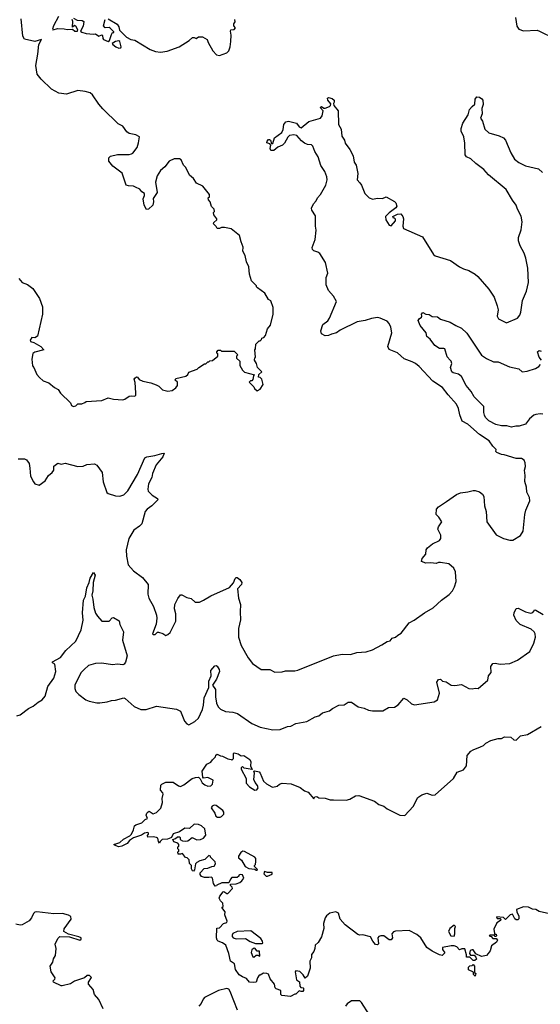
# Model space of a CAD drawing. Extents: x 2087054 to 2277909, y 548907 to 753496.
# Tile 49 of 256: x 2182121 to 2187086, y 560272 to 569663. Entities that reach past the tile are written whole.
import ezdxf

# ---------------------------------------------------------------- set-up
doc = ezdxf.new("R2010")
doc.units = 0

msp = doc.modelspace()

# ---------------------------------------------------------------- linework, layer by layer
at = {"layer": '0CON20XD'}
for points in [[(2182490, 569695), (2182444.2, 569605), (2182433.3, 569573.3), (2182437.5, 569567.5), (2182485, 569578.9), (2182545, 569577.5), (2182575, 569570), (2182623.3, 569573.3), (2182647.5, 569555), (2182672.5, 569555), (2182673.8, 569565), (2182655, 569602.5), (2182642.5, 569607.5), (2182623, 569593), (2182627.5, 569645), (2182620, 569665)], [(2186850, 569685), (2186862.7, 569602.7), (2186882.5, 569572.5), (2186925, 569556.2), (2187055, 569562.5), (2187080, 569555), (2187222.5, 569485), (2187285, 569432.5), (2187325, 569410), (2187405.6, 569395.6), (2187524.6, 569405.4), (2187602.5, 569417.5), (2187635, 569428.6), (2187665, 569456.2), (2187725, 569560), (2187760, 569605), (2187770.3, 569639.7), (2187795, 569673.3)], [(2184335, 566180), (2184355, 566160), (2184360, 566145), (2184385, 566122.5), (2184415, 566140), (2184442.5, 566185), (2184430, 566235), (2184415, 566250), (2184400, 566255), (2184401.7, 566278.3), (2184430, 566305), (2184390, 566345), (2184380, 566385), (2184360, 566415), (2184363, 566437), (2184370, 566445), (2184362.5, 566515), (2184370, 566525), (2184371.7, 566568.3), (2184405, 566600), (2184415, 566600), (2184428.3, 566611.7), (2184430, 566625), (2184448.3, 566631.7), (2184465, 566650), (2184483.3, 566715), (2184511.7, 566748.3), (2184538.8, 566855), (2184539.3, 566919.3), (2184515, 566980), (2184493.6, 566993.6), (2184457.5, 567055), (2184390, 567105), (2184380, 567115), (2184380, 567125), (2184333, 567173), (2184312.5, 567235), (2184307, 567307), (2184283, 567353), (2184270, 567415), (2184247.5, 567455), (2184252.5, 567495), (2184233, 567543), (2184217.5, 567605), (2184137, 567667), (2184075, 567682.5), (2184045, 567682.5), (2184025, 567670), (2184005, 567670), (2183995, 567690), (2183970, 567715), (2183971.7, 567728.3), (2184000, 567755), (2184000, 567765), (2183973, 567803), (2183970, 567825), (2183980, 567835), (2183977, 567857), (2183951.7, 567881.7), (2183937, 567927), (2183922.5, 567945), (2183920, 567965), (2183930, 567975), (2183930, 567995), (2183866.4, 568076.4), (2183807.5, 568105), (2183777.7, 568147.7), (2183739.5, 568179.6), (2183705, 568252.5), (2183683.8, 568275), (2183660, 568325), (2183646.1, 568336.1), (2183595, 568336.2), (2183545, 568313.3), (2183505, 568260), (2183462.5, 568225), (2183433.3, 568175), (2183416.2, 568115), (2183433.3, 568015), (2183393, 567957), (2183397.5, 567925), (2183390, 567895), (2183350, 567855), (2183331.7, 567851.7), (2183307.5, 567895), (2183297.5, 567955), (2183310, 567985), (2183310, 568005), (2183285, 568020), (2183265.7, 568045.7), (2183226.8, 568066.8), (2183205, 568075.8), (2183157, 568077), (2183136, 568086), (2183097.9, 568197.9), (2183008.8, 568265), (2182970, 568315), (2182970, 568345), (2182988.3, 568361.7), (2183054.1, 568375.9), (2183165, 568377.5), (2183187, 568383), (2183199.3, 568390.7), (2183240, 568445), (2183255, 568490), (2183263.3, 568545), (2183228.8, 568565), (2183165, 568578.5), (2183142, 568592), (2183105, 568646.7), (2183060.7, 568670.7), (2182914.1, 568814.1), (2182876.4, 568856.4), (2182816.2, 568945), (2182792.5, 568965), (2182745, 568978.8), (2182675, 568986.2), (2182566.1, 568953.9), (2182495, 568962), (2182425, 569001.4), (2182324.4, 569095), (2182286.2, 569145), (2182274.3, 569225), (2182293.6, 569333.6), (2182302, 569425), (2182327.5, 569475), (2182265, 569456), (2182165, 569478.6), (2182150, 569505), (2182135, 569670)], [(2182635, 569678.8), (2182670, 569660), (2182717, 569657), (2182733.3, 569645), (2182725, 569600), (2182700, 569555), (2182713.3, 569545), (2182755, 569532.9), (2182825, 569524.3), (2182845, 569527.5), (2182875, 569507.5), (2182905, 569517.5), (2182911.7, 569511.7), (2182913.3, 569485), (2182921.2, 569475), (2182965, 569454.3), (2182975.8, 569464.2), (2182995, 569522.5), (2183005, 569540), (2183018.3, 569541.7), (2183018.3, 569548.3), (2182985, 569582.5), (2182975, 569587.5), (2182935, 569585.8), (2182920, 569605), (2182936.4, 569663.6)], [(2182965, 569670), (2183049.7, 569619.7), (2183066.2, 569595), (2183072.5, 569562.5), (2183140, 569495), (2183180, 569475), (2183218.3, 569468.3), (2183365, 569378), (2183415, 569360.8), (2183465, 569354.2), (2183527, 569363), (2183642.5, 569405), (2183737.5, 569465), (2183768.3, 569491.7), (2183785, 569492.5), (2183805, 569483.3), (2183825, 569500), (2183865, 569500), (2183910, 569475), (2183917.5, 569445), (2183962.5, 569365), (2183999.3, 569329.3), (2184025, 569322.5), (2184095, 569346.7), (2184116, 569365), (2184128, 569405), (2184133.8, 569455), (2184136.7, 569515), (2184130, 569555), (2184135, 569567.5), (2184165, 569570), (2184180, 569585), (2184163, 569603), (2184163, 569623), (2184176.7, 569643.3), (2184173.8, 569665)], [(2183065, 569391.9), (2183085, 569393.3), (2183090, 569405), (2183076.7, 569456.7), (2183065, 569460), (2183035, 569453.8), (2183004.2, 569435.8), (2183008, 569425), (2183036.2, 569405), (2183065, 569391.9)], [(2185660.7, 566730.7), (2185645, 566766), (2185625, 566789.2), (2185557.6, 566817.6), (2185535, 566821.4), (2185475.7, 566814.3), (2185415, 566793.1), (2185340.3, 566779.7), (2185178.6, 566701.4), (2185143.3, 566675), (2185095.5, 566664.5), (2185065, 566650), (2185035, 566647.5), (2184998.3, 566668.3), (2184993.1, 566695), (2185013.3, 566755), (2185058.3, 566791.7), (2185074.8, 566815.2), (2185142, 566975), (2185115.4, 567025.4), (2185065, 567078.8), (2185043.7, 567133.7), (2185044.4, 567205), (2185061.4, 567245), (2185038.2, 567348.2), (2184985, 567432), (2184965, 567446.7), (2184925, 567457.5), (2184912, 567472), (2184909.7, 567489.7), (2184940, 567565), (2184950, 567655), (2184941.4, 567695), (2184942.7, 567792.7), (2184906.2, 567845), (2184904, 567865), (2184924.2, 567905.8), (2184950, 567935), (2184962, 567965), (2184991.2, 567995), (2185042, 568085), (2185054.2, 568135), (2185050, 568165), (2185030.6, 568215), (2184992.8, 568272.8), (2184969.1, 568355), (2184936.6, 568406.6), (2184918, 568458), (2184905, 568469.4), (2184865, 568473.8), (2184838.6, 568485), (2184807.4, 568507.4), (2184765, 568558.6), (2184735, 568564.4), (2184695, 568557.5), (2184677.6, 568542.4), (2184645.7, 568485), (2184626, 568465), (2184583.8, 568446.2), (2184545, 568415.8), (2184516.2, 568416.2), (2184511.2, 568435), (2184517.5, 568467.5), (2184507.5, 568477.5), (2184477.5, 568487.5), (2184481.2, 568505), (2184495, 568520), (2184505, 568521.2), (2184513.3, 568515), (2184521.7, 568481.7), (2184535, 568482.5), (2184552.7, 568537.3), (2184585, 568560.8), (2184622.3, 568587.7), (2184633.3, 568615), (2184640, 568665), (2184660.5, 568689.6), (2184685, 568694.2), (2184762.5, 568675), (2184785, 568640), (2184805, 568632), (2184877.8, 568692.2), (2184988.8, 568725), (2185004.5, 568745.5), (2185014.1, 568794.1), (2184986.2, 568825), (2185000, 568835), (2185020.5, 568820.4), (2185035, 568818), (2185075.8, 568834.2), (2185086.7, 568845), (2185089.3, 568859.3), (2185058.8, 568895), (2185056.7, 568913.3), (2185067.5, 568922.5), (2185102.3, 568912.3), (2185120, 568895), (2185120, 568875), (2185112.5, 568865), (2185116.2, 568845), (2185159.4, 568795), (2185161.9, 568665), (2185187.8, 568617.8), (2185192.4, 568552.4), (2185217.9, 568515), (2185225.6, 568485), (2185270, 568425), (2185300.6, 568365), (2185312.2, 568305), (2185329.2, 568275), (2185345.4, 568195), (2185340.4, 568135), (2185365, 568105.9), (2185381.8, 568085), (2185414.2, 568004.2), (2185455, 567964.3), (2185487.6, 567952.4), (2185531.2, 567961.2), (2185580.8, 567959.2), (2185615, 567972.5), (2185695, 567927.9), (2185707.1, 567915), (2185717.5, 567885), (2185710, 567870), (2185645, 567822.5), (2185611.2, 567785), (2185614.4, 567755), (2185645, 567701.9), (2185665, 567697.5), (2185706.7, 567745), (2185705, 567760), (2185695, 567770), (2185685, 567770), (2185680, 567785), (2185723, 567807), (2185755, 567812.5), (2185775, 567786.2), (2185780.5, 567765), (2185774.5, 567694.5), (2185781.8, 567671.8), (2185961.3, 567591.3), (2186069.2, 567425), (2186085, 567410), (2186231.2, 567365), (2186316, 567306), (2186355, 567286.7), (2186405, 567271.9), (2186466.2, 567235), (2186490, 567215), (2186595, 567093.3), (2186645.7, 567015.7), (2186674.2, 566935), (2186683.3, 566895), (2186674, 566835), (2186688.8, 566808.8), (2186765, 566772.5), (2186867.5, 566815), (2186890, 566845), (2186900, 566875), (2186916.2, 566985), (2186953.8, 567075), (2186973.3, 567155), (2186966.4, 567293.6), (2186949.1, 567389.1), (2186932, 567435), (2186894, 567505), (2186878, 567555), (2186878, 567585), (2186902.7, 567657.3), (2186912.2, 567735), (2186905, 567790), (2186869.2, 567855), (2186856.2, 567895), (2186821.2, 567941.2), (2186761.2, 568045), (2186593.6, 568183.6), (2186548.8, 568235), (2186471.4, 568291.4), (2186425, 568337.5), (2186383.9, 568353.9), (2186370.4, 568375), (2186366.7, 568485), (2186355.6, 568545), (2186330.8, 568600.8), (2186331.8, 568625), (2186347.8, 568675), (2186397.9, 568755), (2186410, 568805), (2186435, 568835.6), (2186462.7, 568857.3), (2186465.8, 568905), (2186481.1, 568928.9), (2186506.7, 568925), (2186529.7, 568909.7), (2186538, 568895), (2186541.4, 568855), (2186530, 568815), (2186532, 568765), (2186517.5, 568725), (2186536, 568695), (2186557.6, 568617.6), (2186596.7, 568585), (2186695.3, 568555.4), (2186735.3, 568535.4), (2186755.7, 568515), (2186804.6, 568394.6), (2186841.4, 568331.4), (2186881.4, 568301.4), (2186945, 568270), (2187070.4, 568240.4), (2187107, 568207)], [(2182112, 567195), (2182143.3, 567155), (2182195, 567138), (2182245, 567098.8), (2182308.8, 567005), (2182336.7, 566925), (2182336.7, 566855), (2182290, 566645), (2182265, 566630), (2182235, 566632.5), (2182220, 566605), (2182225, 566593.8), (2182255, 566583.3), (2182322.5, 566545), (2182350, 566515), (2182265, 566492.5), (2182245, 566480), (2182237.5, 566425), (2182243, 566363), (2182257, 566347), (2182285, 566280), (2182310.7, 566250.7), (2182345, 566217.5), (2182398.3, 566198.3), (2182452.5, 566155), (2182486.4, 566136.4), (2182510.7, 566100.7), (2182605, 566010), (2182615, 565982.5), (2182635, 565972.5), (2182655, 565980), (2182675, 566000), (2182715, 566000), (2182741.7, 566011.7), (2182755, 566020), (2182905, 566030), (2182965, 566057.5), (2183015, 566042.5), (2183105, 566037.5), (2183125, 566043.3), (2183165, 566071.2), (2183185, 566076.7), (2183217.7, 566072.3), (2183227, 566083), (2183229.4, 566105), (2183223.6, 566203.6), (2183213.8, 566235), (2183217.5, 566245), (2183233.9, 566256.1), (2183245, 566252.5), (2183261.2, 566231.2), (2183296.2, 566215), (2183370.8, 566200.8), (2183421.7, 566181.7), (2183447.8, 566167.8), (2183483, 566133), (2183535, 566121.2), (2183575, 566127.5), (2183609.5, 566150.4), (2183626.2, 566175), (2183626.7, 566205), (2183602.5, 566225), (2183610.7, 566239.3), (2183705, 566262.5), (2183725, 566280), (2183735, 566300), (2183815, 566330), (2183830, 566345), (2183885, 566380), (2183895, 566380), (2183915, 566400), (2183925, 566400), (2183935, 566410), (2183958.3, 566411.7), (2184010, 566455), (2184010, 566475), (2184001.7, 566481.7), (2184000, 566495), (2184015, 566510), (2184035, 566510), (2184045, 566500), (2184165, 566500), (2184188.3, 566478.3), (2184200, 566465), (2184190, 566455), (2184190, 566435), (2184220, 566405), (2184220, 566365), (2184245, 566320), (2184265, 566302.5), (2184360, 566275), (2184350, 566265), (2184345, 566230), (2184335, 566220), (2184321.7, 566218.3), (2184310, 566205), (2184335, 566180)], [(2187110.3, 565900.3), (2187084.4, 565904.4), (2187045, 565898.9), (2187025, 565890.6), (2186983.1, 565856.9), (2186945, 565803.8), (2186885, 565787.5), (2186852.7, 565787.3), (2186812.3, 565777.7), (2186767.9, 565787.9), (2186715, 565788.6), (2186663.6, 565803.6), (2186595, 565836.2), (2186565, 565868), (2186555, 565890), (2186547.5, 565915), (2186547.5, 565975), (2186457, 566067), (2186428.3, 566118.3), (2186378.1, 566175), (2186335, 566258.8), (2186305, 566283.1), (2186255, 566294.5), (2186243.1, 566305), (2186230.6, 566345), (2186241.2, 566385), (2186236.2, 566405), (2186226.7, 566415), (2186197.3, 566447.3), (2186175, 566523.3), (2186165, 566528), (2186125, 566526), (2186081.2, 566555), (2186037, 566617), (2186005, 566640), (2185997.5, 566677.5), (2185942, 566745), (2185922.5, 566795), (2185930.7, 566809.3), (2185952.5, 566825), (2185957.5, 566835), (2185952.5, 566855), (2185965, 566870), (2185993, 566853), (2186025, 566852.5), (2186055, 566833.3), (2186105, 566830), (2186135, 566806.7), (2186227.7, 566777.7), (2186280, 566745), (2186335, 566720), (2186385, 566672.5), (2186524.5, 566464.6), (2186572.6, 566432.6), (2186639.5, 566399.6), (2186685, 566398.6), (2186792.5, 566352.5), (2186881.7, 566331.7), (2186915, 566303.3), (2186960.8, 566309.2), (2187040, 566335), (2187071.4, 566355), (2187087.5, 566375)], [(2182105, 565474.2), (2182165, 565475.5), (2182185, 565464.4), (2182210.2, 565430.2), (2182216.9, 565385), (2182225, 565310), (2182253.9, 565253.9), (2182266.4, 565236.4), (2182305, 565223.3), (2182365, 565263.8), (2182395, 565316.2), (2182431.2, 565345), (2182446.2, 565365), (2182447.5, 565405), (2182485, 565432.5), (2182515, 565424.2), (2182555, 565434), (2182675, 565402), (2182726.1, 565403.9), (2182760.7, 565419.3), (2182835, 565426.7), (2182856.7, 565415), (2182906.2, 565345), (2182918, 565255), (2182953.3, 565155), (2182964.3, 565144.3), (2183035, 565120.8), (2183075, 565118), (2183115, 565132), (2183150.9, 565169.1), (2183245.6, 565325), (2183315, 565484), (2183335, 565493.1), (2183410, 565505), (2183475, 565526.2), (2183497.5, 565527.5), (2183485.7, 565495), (2183422.7, 565417.3), (2183387.7, 565335), (2183380.4, 565295), (2183349.5, 565235), (2183343.1, 565185), (2183347.1, 565165), (2183385, 565129.2), (2183436.7, 565095), (2183438.8, 565085), (2183380, 565025), (2183335.8, 564995), (2183316.3, 564973.7), (2183285.4, 564854.6), (2183265, 564830.8), (2183210, 564795), (2183161.9, 564715), (2183135.8, 564605), (2183138.6, 564545), (2183155, 564463.8), (2183206.6, 564406.6), (2183291.7, 564341.7), (2183345, 564276.7), (2183342, 564185), (2183353.1, 564145), (2183397, 564067), (2183425.7, 563985), (2183430, 563955), (2183422.7, 563897.3), (2183387.5, 563805), (2183395, 563797.5), (2183411.7, 563798.3), (2183435, 563820), (2183445, 563820), (2183487, 563807), (2183515, 563790), (2183535, 563797.5), (2183555, 563817.5), (2183610, 563925), (2183608.8, 563995), (2183596.2, 564045), (2183601.2, 564085), (2183628, 564142), (2183653.8, 564176.2), (2183666.4, 564176.4), (2183715, 564152.5), (2183755, 564142.5), (2183795, 564108.6), (2183835, 564108.5), (2183875, 564125.4), (2183942.7, 564167.3), (2184122.3, 564247.7), (2184159.4, 564290.6), (2184175, 564332.5), (2184185, 564343.3), (2184195, 564343.3), (2184220, 564325), (2184238.8, 564295), (2184236.7, 564275), (2184198.8, 564235), (2184207, 564147), (2184225.9, 564085.9), (2184223.9, 564016.1), (2184228.3, 563938.3), (2184209.2, 563855), (2184207.5, 563775), (2184234.2, 563695), (2184301.2, 563575), (2184342.3, 563522.3), (2184424.1, 563464.1), (2184506.4, 563463.6), (2184555, 563440), (2184625, 563443.8), (2184656.4, 563453.6), (2184745, 563451.2), (2184775, 563458.8), (2185115, 563596.2), (2185195, 563612), (2185275, 563608), (2185335, 563626.2), (2185425.8, 563634.2), (2185485.9, 563654.1), (2185575, 563700), (2185625, 563733.3), (2185655, 563740), (2185675, 563763.3), (2185706.2, 563773.8), (2185726.4, 563793.6), (2185758.3, 563811.7), (2185835, 563910), (2185884.2, 563935.8), (2185982.5, 564005), (2186065, 564053.3), (2186144.2, 564125.8), (2186218.3, 564181.7), (2186248.8, 564215), (2186268.8, 564255), (2186283.3, 564305), (2186278.3, 564398.3), (2186261.7, 564431.7), (2186215, 564472.5), (2186133.6, 564486.4), (2186115, 564486.7), (2186094.2, 564475.8), (2186042.4, 564482.4), (2185995, 564480), (2185952.5, 564495), (2185960.8, 564525), (2185994.3, 564565), (2185999.2, 564605), (2186010.8, 564625), (2186056.9, 564663.1), (2186125.8, 564694.2), (2186138.8, 564715), (2186137.5, 564745), (2186110.6, 564805), (2186114.3, 564825), (2186145.8, 564875), (2186119.1, 564919.1), (2186093.3, 564945), (2186096.4, 564993.6), (2186114.2, 565015.8), (2186191.9, 565068.1), (2186285.6, 565134.4), (2186325, 565150), (2186395, 565158.8), (2186445, 565173.3), (2186465, 565173.3), (2186505, 565158.8), (2186535, 565138.8), (2186548.6, 565115), (2186554.4, 565025), (2186569.2, 564970.8), (2186575.8, 564875), (2186665, 564748.8), (2186735, 564713.8), (2186795, 564697.5), (2186825, 564697.5), (2186896.4, 564743.6), (2186922.5, 564785), (2186938.8, 564945), (2186948.8, 564985), (2186986.2, 565075), (2186983.8, 565105), (2186957.3, 565157.3), (2186954.2, 565205), (2186939.1, 565259.1), (2186942.3, 565315), (2186935.5, 565365), (2186945, 565400), (2186942.2, 565435), (2186931.1, 565461.1), (2186906.4, 565476.4), (2186855, 565476.7), (2186741.7, 565511.7), (2186715, 565516.2), (2186672.5, 565535), (2186663.3, 565545), (2186666.7, 565565), (2186633.3, 565595), (2186600, 565645), (2186505, 565707.1), (2186395, 565805.6), (2186342, 565835), (2186318, 565895), (2186305.7, 565955), (2186287.1, 565995), (2186207.1, 566085), (2186155, 566154.2), (2186060.8, 566215), (2185930, 566355), (2185897.5, 566382.5), (2185865, 566400.8), (2185788.8, 566428.8), (2185724.1, 566484.1), (2185645, 566517.5), (2185633.6, 566545), (2185671.1, 566675), (2185660.7, 566730.7)], [(2187098.8, 566415), (2187076.2, 566445), (2187058.8, 566495), (2187075, 566508), (2187095, 566502.9)], [(2182094.6, 563024.6), (2182125, 563033.1), (2182205, 563094.5), (2182248, 563115), (2182295.5, 563154.5), (2182335, 563175.6), (2182365, 563212), (2182387.6, 563302.4), (2182445, 563384), (2182464.5, 563445), (2182456.7, 563515), (2182435, 563527.5), (2182432.3, 563537.7), (2182508.8, 563581.2), (2182560.8, 563645), (2182657.1, 563735), (2182707.8, 563845), (2182725.4, 563935), (2182720, 564005), (2182730.4, 564125), (2182748.1, 564165), (2182761.4, 564245), (2182784, 564295), (2182794.3, 564335), (2182825, 564390), (2182840, 564365), (2182821.2, 564295), (2182818.6, 564215), (2182807.5, 564175), (2182819.2, 564135), (2182829.2, 564055), (2182845, 564002.5), (2182862.7, 563972.7), (2182905, 563927.5), (2182975, 563927.5), (2183003.6, 563956.4), (2183015, 563960), (2183068.3, 563928.3), (2183076.7, 563895), (2183110, 563825), (2183101.2, 563745), (2183146, 563595), (2183131.2, 563535), (2183117.5, 563515), (2183105, 563510), (2183055, 563517.5), (2183005, 563508.8), (2182905, 563525.8), (2182845, 563521.4), (2182777, 563503), (2182735, 563464.4), (2182705.6, 563435), (2182678.5, 563381.4), (2182647.8, 563315), (2182645.6, 563285), (2182657.5, 563255), (2182685, 563225.7), (2182750.6, 563175), (2182782, 563162), (2182855, 563146.6), (2182885, 563146), (2182953.7, 563156.3), (2182995, 563170), (2183035, 563172.9), (2183115, 563194.3), (2183128.3, 563188.3), (2183211.7, 563111.7), (2183275, 563084.6), (2183326.1, 563083.9), (2183425, 563116.7), (2183615.5, 563085.5), (2183655, 563068), (2183691.6, 562971.6), (2183715, 562947.5), (2183735, 562938.8), (2183791.4, 562968.6), (2183825, 563002.5), (2183865.4, 563085), (2183875.4, 563125), (2183879.1, 563195), (2183924.2, 563295), (2183924, 563355), (2183946.9, 563405), (2183944.5, 563455.5), (2183980.7, 563499.3), (2183995, 563503.3), (2184005, 563497.5), (2184024, 563465), (2184026.7, 563445), (2183998, 563372), (2183961.2, 563315), (2183988.1, 563275), (2183987.1, 563205), (2183998.2, 563145), (2184015, 563110), (2184035, 563087.5), (2184085, 563063.1), (2184155, 563058.8), (2184197, 563047), (2184335, 562949.2), (2184415, 562914.2), (2184535, 562890.6), (2184605, 562891.9), (2184675, 562922.9), (2184707.5, 562925), (2184755, 562950), (2184858.3, 562968.3), (2184940, 563015), (2184975, 563022.5), (2185008.8, 563051.2), (2185075, 563071.2), (2185105, 563093.8), (2185165, 563123.8), (2185215, 563126.7), (2185255, 563154), (2185285, 563153.8), (2185349.7, 563109.7), (2185405, 563097.5), (2185446.6, 563076.6), (2185485, 563069.4), (2185585, 563071.4), (2185637.6, 563102.4), (2185695, 563105.7), (2185730.7, 563129.3), (2185785, 563191.2), (2185815, 563177.1), (2185858.9, 563138.9), (2185885, 563128.9), (2186074.3, 563155.7), (2186105, 563176.7), (2186125, 563240), (2186100, 563345), (2186115, 563370), (2186135, 563372.5), (2186154.1, 563354.1), (2186187.9, 563347.9), (2186235.9, 563315.9), (2186272.7, 563312.7), (2186335, 563322.5), (2186403.6, 563283.6), (2186435, 563280), (2186465, 563287.5), (2186495, 563282.5), (2186586.7, 563365), (2186593.3, 563405), (2186616.7, 563435), (2186613.8, 563495), (2186635, 563522), (2186655, 563525.8), (2186705, 563515.8), (2186795, 563524), (2186870, 563555), (2186985, 563636.7), (2187024, 563715), (2187042, 563775), (2187038, 563805), (2187028.8, 563825), (2186998.7, 563848.7), (2186893.6, 563893.6), (2186855, 563933.8), (2186834.3, 563985), (2186835.7, 564005), (2186855, 564046.2), (2186875, 564051.2), (2186945, 564013.8), (2186995, 564001.2), (2187015, 564008.8), (2187035, 564033.3), (2187045, 564032), (2187115, 563990)], [(2183841.7, 561508.3), (2183842.5, 561525), (2183881.7, 561568.3), (2183915, 561570), (2183953, 561587), (2183975, 561590), (2183987, 561613), (2183985, 561630), (2183940, 561675), (2183940, 561685), (2183925, 561690), (2183887, 561653), (2183838.3, 561641.7), (2183810, 561625), (2183798.3, 561611.7), (2183787.5, 561555), (2183777, 561543), (2183770, 561545), (2183760, 561565), (2183760, 561595), (2183740, 561615), (2183738.3, 561648.3), (2183718.3, 561668.3), (2183701.7, 561671.7), (2183675, 561710), (2183655, 561702.5), (2183632.5, 561705), (2183630, 561725), (2183638.3, 561731.7), (2183640, 561745), (2183630, 561755), (2183630, 561775), (2183638.3, 561781.7), (2183640, 561795), (2183628.3, 561808.3), (2183590.7, 561820.7), (2183580, 561845), (2183607, 561853), (2183625, 561870), (2183645, 561870), (2183651.7, 561861.7), (2183652.5, 561842.5), (2183675, 561830), (2183705, 561826.7), (2183725, 561832.5), (2183765, 561862.5), (2183810.7, 561840.7), (2183845, 561842.5), (2183875, 561857.5), (2183897.5, 561885), (2183887.5, 561945), (2183855, 561972.5), (2183825, 561987.5), (2183785, 561990), (2183741.7, 561948.3), (2183695, 561953.3), (2183645, 561916.7), (2183585, 561897.5), (2183568.3, 561861.7), (2183561.7, 561858.3), (2183531.7, 561848.3), (2183480, 561845), (2183460, 561825), (2183455, 561810), (2183443.6, 561823.6), (2183437.5, 561855), (2183425, 561862.5), (2183395, 561870), (2183342.5, 561865), (2183338.3, 561881.7), (2183350, 561895), (2183350, 561905), (2183341.7, 561911.7), (2183310, 561905), (2183283.9, 561886.1), (2183205, 561859.2), (2183166.7, 561835), (2183145, 561806.7), (2183095, 561780), (2183065, 561772.5), (2183030, 561785), (2183020, 561795), (2183075, 561816.2), (2183111.7, 561848.3), (2183171.7, 561878.3), (2183186.2, 561895), (2183206.2, 561935), (2183216.4, 561973.6), (2183227.5, 561985), (2183286.1, 562003.9), (2183317, 562033), (2183340, 562045), (2183327.5, 562075), (2183333.3, 562095), (2183345, 562107.5), (2183355, 562112.5), (2183395, 562087.5), (2183425, 562102.5), (2183468.3, 562141.7), (2183483.6, 562196.4), (2183481.2, 562235), (2183490, 562275), (2183485, 562290), (2183462.5, 562315), (2183468.3, 562361.7), (2183477, 562373), (2183515, 562390), (2183585, 562390), (2183635.8, 562355.8), (2183655, 562350), (2183685.8, 562364.2), (2183765, 562425.8), (2183796.2, 562436.2), (2183825, 562437.5), (2183843, 562423), (2183862.5, 562385), (2183886.4, 562366.4), (2183915, 562353.8), (2183943.9, 562356.1), (2183959.5, 562370.4), (2183965, 562410), (2183916.1, 562436.1), (2183875, 562430), (2183868.3, 562438.3), (2183862.5, 562495), (2183907, 562563), (2183945, 562580), (2183960, 562605), (2183988.3, 562631.7), (2183991.7, 562648.3), (2184005, 562657.5), (2184035, 562642.5), (2184055, 562640), (2184105, 562612.5), (2184137.5, 562607.5), (2184145, 562600), (2184160, 562615), (2184160, 562665), (2184165, 562670), (2184205, 562660), (2184233, 562643), (2184260, 562645), (2184315, 562607.5), (2184326.2, 562585), (2184321.2, 562545), (2184338.3, 562511.7), (2184263, 562523), (2184245, 562540), (2184233, 562527), (2184232.5, 562515), (2184280, 562425), (2184281.7, 562381.7), (2184312.5, 562345), (2184365, 562314), (2184383.6, 562316.4), (2184393.8, 562335), (2184388.3, 562358.3), (2184365.9, 562385.9), (2184353.3, 562415), (2184361.2, 562475), (2184353, 562497), (2184365, 562500), (2184405, 562490), (2184415, 562477.5), (2184445, 562400), (2184474.2, 562374.2), (2184525, 562346.2), (2184535, 562343.3), (2184575, 562352.5), (2184599.3, 562370.7), (2184625, 562380), (2184710, 562375), (2184795, 562338.8), (2184836.4, 562306.4), (2184873.6, 562293.6), (2184925, 562230), (2184935, 562250), (2184955, 562252.5), (2184975, 562242.5), (2185035, 562237.1), (2185081.7, 562221.7), (2185112.3, 562222.3), (2185235, 562219.4), (2185270.7, 562229.3), (2185325, 562260), (2185355, 562262), (2185505, 562210), (2185546.5, 562176.5), (2185595, 562162.5), (2185626.7, 562136.7), (2185746.7, 562075), (2185795, 562074.2), (2185875, 562158.8), (2185916.7, 562245), (2185955, 562269.2), (2186004.1, 562285.9), (2186055, 562265.7), (2186085, 562270), (2186260, 562425), (2186292, 562485), (2186355, 562508.8), (2186382, 562545), (2186390, 562645), (2186424.1, 562685.9), (2186445, 562700), (2186515, 562727.5), (2186545, 562740), (2186567.7, 562762.3), (2186615, 562786.7), (2186685, 562806.7), (2186715, 562806.7), (2186745, 562823.3), (2186805, 562821.2), (2186835, 562793.3), (2186855, 562792.5), (2186898, 562832), (2186963.3, 562846.7), (2187095, 562920)], [(2184006.4, 562056.4), (2184033, 562057), (2184045, 562063.3), (2184067.5, 562085), (2184067.5, 562105), (2184059.3, 562119.3), (2183995, 562166.7), (2183975, 562170), (2183955, 562162.5), (2183947.5, 562145), (2183983.3, 562095), (2183992.5, 562065), (2184006.4, 562056.4)], [(2184385, 561550), (2184388.3, 561558.3), (2184360, 561585), (2184360, 561595), (2184370, 561605), (2184372.5, 561635), (2184371.7, 561661.7), (2184362.5, 561675), (2184265, 561730), (2184248.3, 561731.7), (2184230.7, 561719.3), (2184207.5, 561685), (2184208.3, 561668.3), (2184237.5, 561645), (2184272.5, 561585), (2184305, 561567.5), (2184365, 561560), (2184375, 561550), (2184385, 561550)], [(2184485, 561492.5), (2184528.3, 561511.7), (2184528.3, 561528.3), (2184485, 561530), (2184455, 561540), (2184450, 561515), (2184473, 561493), (2184485, 561492.5)], [(2187175, 561133.3), (2187075, 561158), (2187045, 561176.7), (2187010.7, 561180.7), (2186975, 561197.5), (2186925, 561200), (2186860, 561175), (2186862.5, 561155), (2186883, 561113), (2186881.7, 561088.3), (2186871.7, 561078.3), (2186855, 561077.5), (2186845, 561087.5), (2186821.7, 561131.7), (2186800, 561125), (2186755, 561080), (2186735, 561100), (2186670, 561105), (2186675, 561090), (2186705, 561090), (2186710, 561085), (2186708.3, 561071.7), (2186671.7, 561048.3), (2186643, 560987), (2186648.3, 560948.3), (2186651.7, 560941.7), (2186665, 560940), (2186670, 560925), (2186665, 560920), (2186655, 560920), (2186645, 560930), (2186605, 560930), (2186600, 560925), (2186618.3, 560918.3), (2186635, 560900), (2186665, 560900), (2186677.5, 560885), (2186670, 560865), (2186620.7, 560829.3), (2186607, 560783), (2186590, 560755), (2186571.7, 560738.3), (2186525, 560727.5), (2186471.7, 560751.7), (2186445, 560790), (2186435, 560792.5), (2186417.5, 560785), (2186412.5, 560755), (2186421.7, 560741.7), (2186455, 560740), (2186471.7, 560721.7), (2186477, 560703), (2186461.7, 560688.3), (2186445, 560690), (2186415, 560720), (2186381.7, 560721.7), (2186382.5, 560745), (2186365, 560800), (2186338.3, 560801.7), (2186315, 560792.5), (2186290.5, 560820.4), (2186265, 560830), (2186235, 560830.8), (2186155, 560812.5), (2186153.3, 560795), (2186176.7, 560763.3), (2186151.7, 560738.3), (2186125, 560744), (2186055, 560778), (2186005, 560812.5), (2185948, 560905), (2185908.7, 560938.7), (2185835, 560975.8), (2185705, 560968), (2185686, 560964), (2185670, 560945), (2185676, 560905), (2185665, 560887.5), (2185645, 560887.5), (2185595, 560926.2), (2185565, 560926.2), (2185545, 560917.5), (2185537.5, 560905), (2185541.7, 560848.3), (2185535, 560840), (2185515, 560842.5), (2185487.5, 560875), (2185466.1, 560916.1), (2185395, 560933.3), (2185365, 560930), (2185346.4, 560936.4), (2185225, 561031.2), (2185176.7, 561085), (2185160, 561140), (2185135, 561152.5), (2185078.3, 561141.7), (2185045.8, 561114.2), (2185033.8, 561095), (2185018.3, 561041.7), (2185021.2, 560995), (2184998, 560915), (2184968.3, 560861.7), (2184937.5, 560835), (2184936.1, 560803.9), (2184926.7, 560775), (2184903.6, 560746.4), (2184903.3, 560715), (2184887, 560683), (2184891.2, 560615), (2184865, 560540), (2184842.5, 560522.5), (2184825, 560552.5), (2184793.6, 560583.6), (2184755, 560590), (2184748.3, 560581.7), (2184760, 560505), (2184790, 560485), (2184792.5, 560445), (2184801.7, 560431.7), (2184825, 560430), (2184827.5, 560425), (2184827.5, 560405), (2184820, 560395), (2184805, 560392.5), (2184785, 560400), (2184755, 560370), (2184745, 560370), (2184705, 560347.5), (2184620, 560355), (2184612.5, 560365), (2184610, 560405), (2184568.3, 560418.3), (2184557.5, 560427.5), (2184552.5, 560465), (2184510, 560515), (2184495, 560560), (2184477, 560567), (2184445, 560567.5), (2184415, 560550), (2184405, 560550), (2184387.5, 560525), (2184376.1, 560483.9), (2184355, 560478.8), (2184312.7, 560482.7), (2184285, 560516.7), (2184245, 560532.5), (2184215, 560553.3), (2184180, 560605), (2184168.3, 560658.3), (2184132.7, 560682.7), (2184116.4, 560756.4), (2184087.5, 560835), (2184055, 560857.5), (2184015, 560872.5), (2184003.3, 560885), (2183998.8, 560905), (2184001.7, 560998.3), (2184025, 561000), (2184065, 561042.5), (2184096.4, 561053.6), (2184100, 561065), (2184077.5, 561125), (2184080, 561155), (2184050, 561195), (2184060, 561205), (2184057, 561237), (2184035, 561260), (2184023, 561283), (2184028.3, 561301.7), (2184060, 561345), (2184067.5, 561347.5), (2184095, 561330), (2184105, 561330), (2184150, 561375), (2184148.3, 561388.3), (2184130, 561405), (2184131.7, 561418.3), (2184185, 561420), (2184220, 561435), (2184239.3, 561450.7), (2184257.5, 561475), (2184246.4, 561506.4), (2184225, 561510), (2184210, 561505), (2184210, 561495), (2184195, 561480), (2184145, 561480), (2184130, 561465), (2184115, 561430), (2184048.3, 561431.7), (2184001.7, 561408.3), (2183998.3, 561401.7), (2183985, 561400), (2183970, 561425), (2183960, 561475), (2183950, 561485), (2183925, 561480), (2183885, 561482.5), (2183855, 561490), (2183841.7, 561508.3)], [(2182917.3, 560227.3), (2182876.4, 560316.4), (2182834, 560365), (2182822.1, 560412.1), (2182777.5, 560465), (2182778.3, 560481.7), (2182807, 560527), (2182785, 560547.5), (2182765, 560547.5), (2182740, 560525), (2182645, 560492.5), (2182605, 560468), (2182525, 560447.5), (2182515, 560447.5), (2182443.6, 560483.6), (2182440, 560495), (2182457, 560513), (2182457.5, 560525), (2182421.2, 560581.2), (2182411.2, 560635), (2182436.2, 560675), (2182442.5, 560705), (2182462.4, 560737.6), (2182468.9, 560805), (2182459.2, 560845), (2182485, 560900), (2182505, 560918.8), (2182595, 560916.2), (2182695, 560882.9), (2182707.9, 560892.1), (2182705.8, 560905), (2182685, 560916.7), (2182585, 560940), (2182542.5, 560965), (2182545, 560992.5), (2182612.5, 561085), (2182608.3, 561108.3), (2182585, 561123.3), (2182527.7, 561137.7), (2182445, 561134.3), (2182285, 561154.1), (2182265, 561149.3), (2182251.7, 561138.3), (2182234.5, 561095.5), (2182212.4, 561067.6), (2182145, 561029.2), (2182125, 561025.6), (2182085, 561035.5)], [(2184370.7, 560850.7), (2184435, 560852.5), (2184440, 560855), (2184437.5, 560875), (2184419.5, 560899.6), (2184325, 560973.3), (2184195, 560967.5), (2184153.6, 560946.4), (2184148.3, 560931.7), (2184148.3, 560918.3), (2184157, 560907), (2184185, 560896.7), (2184275, 560900), (2184320.5, 560870.4), (2184370.7, 560850.7)], [(2186265, 560922.5), (2186272.5, 560945), (2186270, 560995), (2186277.5, 561015), (2186265, 561027.5), (2186222.5, 560995), (2186210, 560965), (2186233.6, 560923.6), (2186265, 560922.5)], [(2184355, 560720), (2184375, 560740), (2184395, 560740), (2184410, 560730), (2184408.3, 560778.3), (2184385, 560780), (2184365, 560807.5), (2184350, 560805), (2184335, 560790), (2184327.5, 560765), (2184343, 560723), (2184355, 560720)], [(2186465, 560540), (2186450, 560555), (2186448.3, 560578.3), (2186401.7, 560601.7), (2186400, 560625), (2186415, 560640), (2186437, 560643), (2186445, 560650), (2186460, 560635), (2186460, 560575), (2186470, 560565), (2186465, 560540)], [(2184198, 560215), (2184129.8, 560395), (2184115, 560416.9), (2184095, 560424.1), (2184017.8, 560402.2), (2183882.8, 560337.2), (2183869.2, 560320.8), (2183851.7, 560278.3), (2183830, 560255)], [(2185454.4, 560175), (2185380.3, 560290.3), (2185364.1, 560304.1), (2185285, 560306.2), (2185243, 560277), (2185229.2, 560255)]]:
    msp.add_lwpolyline(points, dxfattribs=at)

doc.saveas('drawing.dxf')
